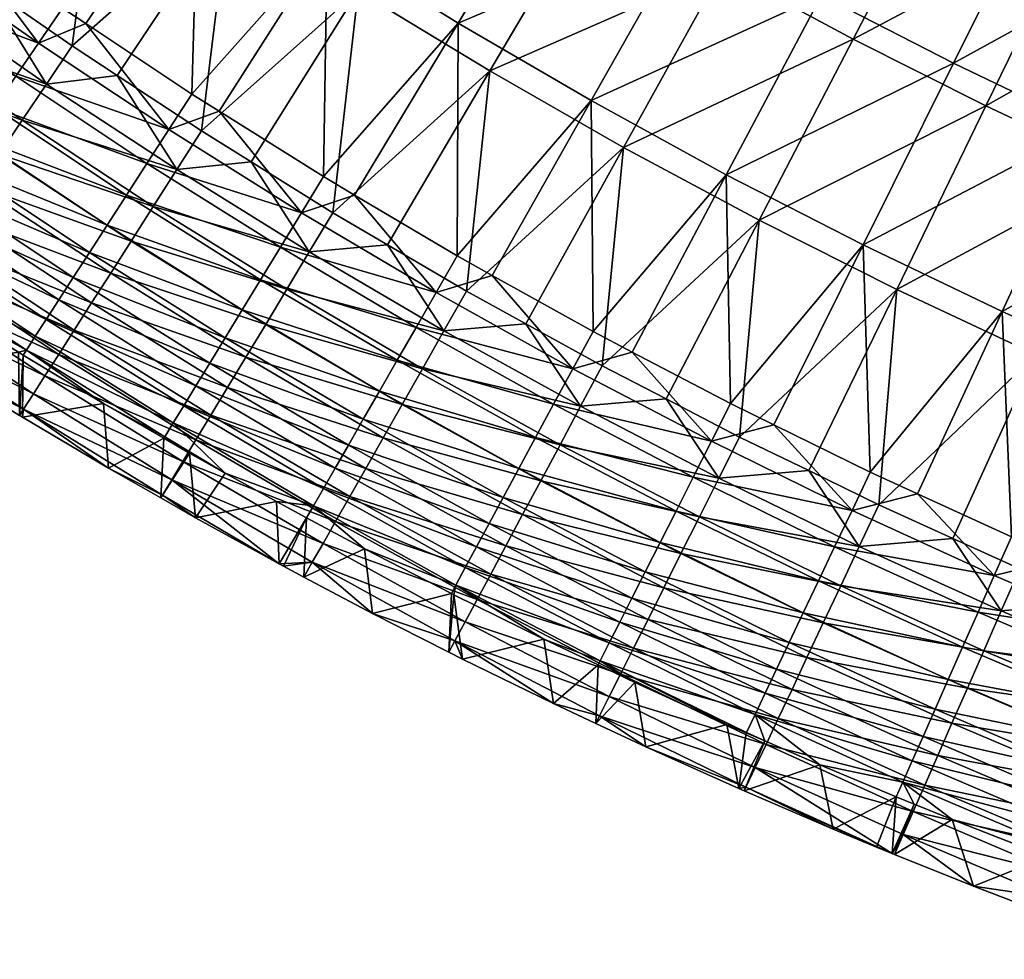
# Model space of a CAD drawing. Extents: x -475 to 475, y -468 to 475.
# Tile 170 of 256: x -255 to -181, y -439 to -369. Entities that reach past the tile are written whole.
import ezdxf

# ---------------------------------------------------------------- set-up
doc = ezdxf.new("R2010")
doc.units = 0
doc.layers.add('ERGO_FEU_VIRTUEL', color=7, linetype='CONTINUOUS')
doc.layers.add('ERGO_FEU_VIRTUEL_1', color=139, linetype='CONTINUOUS')

msp = doc.modelspace()

# ---------------------------------------------------------------- meshes
at = {"layer": 'ERGO_FEU_VIRTUEL'}
mesh = msp.add_polyface(dxfattribs=at)
corners = [(-39.1128, -99.0099, 1648.7653), (-23.9012, -103.7019, 1648.7663), (-27.8979, -105.8124, 1648.7667), (-8.1617, -106.0729, 1648.7668), (7.7549, -106.0729, 1648.7668), (3.795, -109.2989, 1648.7675), (300.0061, -166.3116, 93.5203), (-300.0061, -166.3116, 93.5203), (-311.0496, -162.7261, 96.0298), (-428.2417, -70.2553, 160.7487), (-433.0354, -61.348, 166.9828), (-66.6051, -83.1373, 1648.7618), (-53.4521, -92.1038, 1648.7638), (-57.245, -93.3394, 1648.764), (-362.0636, -138.0575, 113.2949), (-371.239, -131.8702, 117.6253), (-332.381, -154.1682, 102.0193), (-342.614, -149.2226, 105.4806), (-88.1994, -59.8643, 1648.7568), (-78.2744, -72.3106, 1648.7595), (-81.7565, -72.9418, 1648.7596), (-403.655, -103.4979, 137.4827), (-410.5915, -95.5904, 143.017), (-311.0496, -160.4325, 92.7526), (-321.8458, -156.3793, 95.5894), (-321.8458, -158.6729, 98.8665), (-91.5277, -60.2918, 1648.7569), (-380.0023, -125.3067, 122.219), (-388.3535, -118.3722, 127.0724), (-352.5174, -143.8471, 109.2429), (-43.0293, -100.6496, 1648.7656), (-396.2378, -111.099, 132.1628), (-12.1785, -108.7145, 1648.7674), (-433.0354, 81.0135, 266.6195), (-428.2417, 89.9209, 272.8536), (-448.2408, -14.4353, 199.8163), (-449.4632, -4.7539, 206.5921), (-70.2476, -84.0389, 1648.762), (-300.0061, -164.018, 90.2432), (-300.0061, 188.2707, 336.8048), (-446.3864, 43.7178, 240.5167), (-443.9415, 53.2433, 247.1835), (-325.444, -325.2499, 314.9185), (-325.4296, -325.2499, 314.9185), (-325.444, -325.2355, 314.9289), (-437.2523, -52.2471, 173.3523), (-440.8922, -42.985, 179.8348), (-443.9415, -33.5777, 186.4187), (-446.3864, -24.0522, 193.0856), (-96.156, -46.0789, 1648.7538), (-99.3507, -46.3494, 1648.7539), (-101.9706, -31.2649, 1648.7506), (-440.8922, 62.6505, 253.7675), (-437.2523, 71.9127, 260.2499), (-422.8986, -78.9476, 154.6651), (-2.8752, -432.4041, 122.6532), (-2.892, -432.2682, 122.8573), (-2.9057, -432.3747, 122.6459), (-448.2408, 34.1008, 233.786), (-449.4632, 24.4194, 227.0101), (-450.0813, 14.7004, 220.2079), (-332.381, -151.8745, 98.7422), (-417.006, -87.3981, 148.7507), (-450.0813, 4.9652, 213.3944)]
mesh.append_faces([[corners[k] for k in face] for face in [(0, 1, 2, 2), (3, 4, 5, 5), (6, 7, 8, 8), (9, 10, 6, 6), (11, 12, 13, 13), (14, 15, 6, 6), (16, 17, 6, 6), (18, 19, 20, 20), (21, 22, 6, 6), (23, 24, 25, 25), (20, 26, 18, 18), (27, 28, 6, 6), (17, 29, 6, 6), (13, 12, 30, 30), (31, 21, 6, 6), (2, 1, 32, 32), (33, 34, 6, 6), (35, 36, 6, 6), (20, 19, 37, 37), (38, 39, 23, 23), (1, 3, 32, 32), (28, 31, 6, 6), (40, 41, 6, 6), (37, 11, 13, 13), (42, 43, 44, 44), (8, 25, 6, 6), (10, 45, 6, 6), (46, 47, 6, 6), (48, 35, 6, 6), (49, 50, 51, 51), (19, 11, 37, 37), (52, 53, 6, 6), (16, 25, 24, 24), (25, 16, 6, 6), (54, 9, 6, 6), (15, 27, 6, 6), (55, 56, 57, 57), (58, 40, 6, 6), (59, 58, 6, 6), (60, 59, 6, 6), (16, 61, 17, 17), (22, 62, 6, 6), (63, 60, 6, 6), (8, 7, 38, 38), (47, 48, 6, 6), (62, 54, 6, 6), (8, 23, 25, 25), (18, 26, 49, 49), (53, 33, 6, 6), (29, 14, 6, 6), (12, 0, 30, 30), (41, 52, 6, 6), (45, 46, 6, 6), (38, 23, 8, 8), (36, 63, 6, 6), (26, 50, 49, 49), (24, 61, 16, 16), (32, 3, 5, 5), (30, 0, 2, 2)]])
at = {"layer": 'ERGO_FEU_VIRTUEL_1'}
mesh = msp.add_polyface(dxfattribs=at)
corners = [(-221.4637, -353.92, 110.9931), (-229.5526, -366.857, 118.591), (-211.9543, -359.6913, 110.9943), (-219.7097, -372.8297, 118.5923), (-221.4347, -389.307, 126.4732), (-209.7074, -378.5577, 118.5936), (-202.2999, -365.2035, 110.9955), (-192.5151, -370.4566, 110.9967), (-199.5457, -383.998, 118.5947), (-185.412, -356.8, 103.6701), (-194.8489, -351.734, 103.669), (-204.1409, -346.4233, 103.6678), (-213.2879, -340.8679, 103.6666), (-212.1138, -375.0597, 122.1345), (-204.6483, -361.8349, 114.5677), (-194.8924, -367.1744, 114.5689), (-197.0958, -348.495, 107.2831), (-187.7169, -353.6474, 107.2842), (-214.2447, -356.2364, 114.5665), (-206.3443, -343.1123, 107.2819), (-231.8719, -363.1862, 122.1319), (-223.6961, -350.3788, 114.5652), (-222.0726, -369.2596, 122.1332), (-202.0245, -380.6006, 122.1357), (-185.0061, -372.2548, 114.57), (-222.145, -386.6724, 129.9725), (-191.7758, -385.8538, 122.1368), (-215.8248, -358.026, 357.4566), (-207.7504, -359.767, 359.7136), (-214.4476, -355.7239, 354.4786), (-222.4495, -353.9398, 352.1589), (-190.6596, -360.6734, 360.8943), (-198.5599, -359.0907, 358.8463), (-191.8917, -363.0043, 363.9141), (-199.8356, -361.4072, 361.8452), (-206.4168, -357.4649, 356.7251)]
mesh.append_faces([[corners[k] for k in face] for face in [(0, 1, 2, 2), (1, 3, 2, 2), (3, 4, 5, 5), (6, 2, 3, 3), (3, 5, 6, 6), (6, 5, 7, 7), (5, 8, 7, 7), (7, 9, 6, 6), (9, 10, 6, 6), (6, 10, 2, 2), (10, 11, 2, 2), (2, 11, 0, 0), (11, 12, 0, 0), (13, 14, 15, 15), (14, 16, 17, 17), (18, 19, 16, 16), (20, 21, 18, 18), (22, 18, 14, 14), (23, 15, 24, 24), (19, 18, 21, 21), (16, 14, 18, 18), (25, 22, 13, 13), (22, 14, 13, 13), (13, 15, 23, 23), (17, 15, 14, 14), (23, 24, 26, 26), (27, 28, 29, 29), (29, 30, 27, 27), (31, 32, 33, 33), (33, 32, 34, 34), (32, 35, 34, 34), (34, 35, 28, 28), (35, 29, 28, 28)]])
mesh = msp.add_polyface(dxfattribs=at)
corners = [(-192.5151, -370.4566, 110.9967), (-199.5457, -383.998, 118.5947), (-182.5853, -375.4507, 110.9977), (-189.2535, -389.1792, 118.5959), (-172.525, -380.1857, 110.9988), (-178.8308, -394.0725, 118.5969), (-162.3343, -384.6328, 110.9997), (-156.3474, -370.4582, 103.6731), (-166.1612, -366.1549, 103.6721), (-175.8446, -361.607, 103.6711), (-159.7394, -352.0233, 96.6171), (-169.0604, -347.6481, 96.6162), (-185.412, -356.8, 103.6701), (-178.2509, -343.0283, 96.6152), (-194.8489, -351.734, 103.669), (-178.1929, -358.5407, 107.2853), (-171.3218, -344.697, 100.2617), (-162.0443, -349.1586, 100.2626), (-194.8924, -367.1744, 114.5689), (-187.7169, -353.6474, 107.2842), (-185.0061, -372.2548, 114.57), (-168.5386, -363.175, 107.2863), (-191.7758, -385.8538, 122.1368), (-174.9893, -377.0762, 114.571), (-181.3821, -390.8478, 122.1379), (-164.8421, -381.6098, 114.572), (-158.7682, -367.5502, 107.2872), (-176.265, -365.9394, 367.7385), (-168.5821, -367.3063, 369.5043), (-167.4948, -364.9611, 366.4532), (-182.9187, -362.1698, 362.8378), (-190.6596, -360.6734, 360.8943), (-184.0929, -364.5006, 365.8576), (-191.8917, -363.0043, 363.9141), (-175.1343, -363.6086, 364.6978)]
mesh.append_faces([[corners[k] for k in face] for face in [(0, 1, 2, 2), (1, 3, 2, 2), (2, 3, 4, 4), (3, 5, 4, 4), (4, 5, 6, 6), (6, 7, 4, 4), (7, 8, 4, 4), (4, 8, 2, 2), (8, 9, 2, 2), (8, 10, 9, 9), (10, 11, 9, 9), (9, 11, 12, 12), (11, 13, 12, 12), (12, 13, 14, 14), (0, 2, 9, 9), (9, 12, 0, 0), (15, 16, 17, 17), (18, 19, 15, 15), (20, 15, 21, 21), (22, 20, 23, 23), (24, 23, 25, 25), (15, 20, 18, 18), (16, 15, 19, 19), (17, 21, 15, 15), (21, 23, 20, 20), (22, 23, 24, 24), (26, 25, 23, 23), (27, 28, 29, 29), (30, 31, 32, 32), (32, 31, 33, 33), (29, 34, 27, 27), (27, 34, 32, 32), (34, 30, 32, 32)]])
mesh = msp.add_polyface(dxfattribs=at)
corners = [(-257.4285, -366.4666, 126.4683), (-250.9487, -370.9714, 126.4692), (-248.7598, -354.1198, 118.5883), (-267.0974, -359.4865, 126.4668), (-260.4437, -364.3654, 126.4678), (-258.0953, -347.3699, 118.5868), (-266.1261, -372.3083, 133.6468), (-267.7932, -374.6392, 136.4995), (-256.4138, -379.0582, 133.6483), (-264.3431, -369.8046, 131.0031), (-254.6887, -376.5114, 131.0046), (-243.1208, -380.225, 128.6129), (-247.5856, -373.1877, 126.4697), (-252.8622, -373.8205, 128.6115), (-262.4442, -367.157, 128.6101), (-250.9487, -350.2764, 122.1291), (-259.7043, -362.4936, 129.9672), (-261.183, -361.443, 129.967), (-241.4973, -356.8536, 122.1306), (-249.9195, -369.3011, 129.9687), (-251.6735, -368.1354, 129.9684), (-260.2262, -343.4401, 122.1277), (-269.4602, -372.8821, 142.0884), (-258.2693, -377.7616, 139.2582), (-259.6464, -379.776, 142.0899), (-246.8898, -382.1375, 136.616), (-256.7617, -375.5747, 136.6146), (-268.0251, -370.8967, 139.2567), (-245.3532, -379.7633, 134.1708), (-255.1671, -373.2292, 134.1694), (-266.474, -368.7528, 136.6131), (-243.7152, -377.2308, 131.9554), (-253.471, -370.7543, 131.954), (-264.8069, -366.4505, 134.1679), (-263.053, -364.0188, 131.9525), (-247.0783, -348.055, 344.5311), (-255.3845, -345.9544, 341.7934), (-248.6729, -350.2996, 347.4359)]
mesh.append_faces([[corners[k] for k in face] for face in [(0, 1, 2, 2), (3, 4, 5, 5), (5, 4, 2, 2), (4, 0, 2, 2), (6, 7, 8, 8), (9, 6, 10, 10), (6, 8, 10, 10), (11, 12, 13, 13), (12, 1, 13, 13), (1, 0, 13, 13), (13, 0, 14, 14), (0, 4, 14, 14), (11, 13, 10, 10), (10, 13, 9, 9), (13, 14, 9, 9), (15, 16, 17, 17), (18, 19, 20, 20), (17, 21, 15, 15), (18, 20, 15, 15), (20, 16, 15, 15), (22, 23, 24, 24), (25, 23, 26, 26), (23, 27, 26, 26), (28, 26, 29, 29), (26, 30, 29, 29), (31, 29, 32, 32), (29, 33, 32, 32), (17, 16, 34, 34), (34, 16, 32, 32), (16, 20, 32, 32), (20, 19, 32, 32), (34, 32, 33, 33), (35, 36, 37, 37)]])
mesh = msp.add_polyface(dxfattribs=at)
corners = [(-248.7598, -354.1198, 118.5883), (-239.2359, -360.6108, 118.5897), (-230.7992, -347.8897, 110.9918), (-221.4637, -353.92, 110.9931), (-229.5526, -366.857, 118.591), (-247.5856, -373.1877, 126.4697), (-241.2654, -377.3326, 126.4706), (-250.9487, -370.9714, 126.4692), (-237.5544, -379.6498, 126.4711), (-231.437, -383.4493, 126.4719), (-219.7097, -372.8297, 118.5923), (-243.1208, -380.225, 128.6129), (-231.8719, -363.1862, 122.1319), (-239.9462, -375.8496, 129.9701), (-241.9902, -374.5686, 129.9698), (-241.4973, -356.8536, 122.1306), (-232.9736, -344.2765, 114.5639), (-223.6961, -350.3788, 114.5652), (-222.0726, -369.2596, 122.1332), (-229.8135, -382.1246, 129.9715), (-232.1473, -380.7429, 129.9712), (-250.9487, -350.2764, 122.1291), (-249.9195, -369.3011, 129.9687), (-214.2447, -356.2364, 114.5665), (-245.3532, -379.7633, 134.1708), (-255.1671, -373.2292, 134.1694), (-243.7152, -377.2308, 131.9554), (-233.7999, -383.4482, 131.9567), (-253.471, -370.7543, 131.954), (-215.8248, -358.026, 357.4566), (-222.4495, -353.9398, 352.1589), (-223.8846, -356.2275, 355.1264), (-230.6107, -352.0549, 349.7138), (-232.1038, -354.3282, 352.6605), (-238.7575, -350.1126, 347.1956), (-240.2941, -352.3715, 350.1213), (-247.0783, -348.055, 344.5311), (-248.6729, -350.2996, 347.4359)]
mesh.append_faces([[corners[k] for k in face] for face in [(0, 1, 2, 2), (2, 1, 3, 3), (1, 4, 3, 3), (5, 6, 1, 1), (0, 7, 1, 1), (7, 5, 1, 1), (8, 9, 4, 4), (4, 9, 10, 10), (4, 1, 6, 6), (6, 8, 4, 4), (6, 5, 11, 11), (12, 13, 14, 14), (15, 16, 17, 17), (18, 19, 20, 20), (21, 16, 15, 15), (17, 12, 15, 15), (12, 14, 15, 15), (15, 14, 22, 22), (13, 12, 20, 20), (20, 12, 18, 18), (12, 23, 18, 18), (24, 25, 26, 26), (27, 26, 13, 13), (28, 22, 26, 26), (22, 14, 26, 26), (14, 13, 26, 26), (29, 30, 31, 31), (30, 32, 31, 31), (31, 32, 33, 33), (32, 34, 33, 33), (33, 34, 35, 35), (34, 36, 35, 35), (35, 36, 37, 37)]])
mesh = msp.add_polyface(dxfattribs=at)
corners = [(-227.3636, -385.8385, 126.4725), (-221.4347, -389.307, 126.4732), (-219.7097, -372.8297, 118.5923), (-231.437, -383.4493, 126.4719), (-246.5274, -385.5635, 133.6497), (-248.064, -387.9807, 136.5023), (-236.4672, -391.8096, 133.6511), (-244.8749, -382.9734, 131.006), (-234.8871, -389.1765, 131.0073), (-224.7398, -395.1204, 131.0086), (-223.1308, -392.2856, 128.6155), (-233.2056, -386.3849, 128.6142), (-243.1208, -380.225, 128.6129), (-217.0134, -391.7536, 126.4737), (-237.5544, -379.6498, 126.4711), (-241.2654, -377.3326, 126.4706), (-229.8135, -382.1246, 129.9715), (-222.0726, -369.2596, 122.1332), (-222.145, -386.6724, 129.9725), (-236.8441, -388.4556, 136.6174), (-226.6388, -394.4859, 136.6187), (-238.2212, -390.7146, 139.261), (-248.325, -384.3677, 139.2596), (-246.8898, -382.1375, 136.616), (-225.2182, -392.0253, 134.1734), (-235.3655, -386.0239, 134.1721), (-245.3532, -379.7633, 134.1708), (-223.7251, -389.4209, 131.958), (-233.7999, -383.4482, 131.9567), (-243.7152, -377.2308, 131.9554), (-239.9462, -375.8496, 129.9701), (-232.1473, -380.7429, 129.9712), (-219.5212, -388.1404, 129.9728), (-239.4968, -392.8009, 142.0927), (-249.6586, -386.4252, 142.0913)]
mesh.append_faces([[corners[k] for k in face] for face in [(0, 1, 2, 2), (3, 0, 2, 2), (4, 5, 6, 6), (7, 4, 8, 8), (4, 6, 8, 8), (9, 10, 8, 8), (10, 11, 8, 8), (8, 11, 7, 7), (11, 12, 7, 7), (13, 1, 10, 10), (1, 0, 10, 10), (10, 0, 11, 11), (0, 3, 11, 11), (3, 14, 11, 11), (11, 14, 12, 12), (14, 15, 12, 12), (16, 17, 18, 18), (19, 20, 21, 21), (21, 22, 19, 19), (19, 22, 23, 23), (24, 19, 25, 25), (19, 23, 25, 25), (25, 23, 26, 26), (24, 25, 27, 27), (27, 25, 28, 28), (25, 26, 28, 28), (28, 26, 29, 29), (30, 31, 28, 28), (31, 16, 28, 28), (28, 16, 27, 27), (16, 18, 27, 27), (18, 32, 27, 27), (33, 34, 21, 21)]])
mesh = msp.add_polyface(dxfattribs=at)
corners = [(-262.0527, -387.4029, 146.2391), (-263.111, -388.9709, 149.8229), (-251.949, -394.0521, 146.2405), (-250.7893, -392.225, 142.8239), (-260.8495, -385.619, 142.8225), (-270.7358, -378.7396, 142.821), (-259.5014, -383.6192, 139.5624), (-249.4991, -390.1964, 139.5639), (-269.3297, -376.7829, 139.561), (-258.0228, -381.4323, 136.5009), (-248.064, -387.9807, 136.5023), (-267.7932, -374.6392, 136.4995), (-256.4138, -379.0582, 133.6483), (-246.5274, -385.5635, 133.6497), (-254.6887, -376.5114, 131.0046), (-244.8749, -382.9734, 131.006), (-243.1208, -380.225, 128.6129), (-254.3698, -393.7184, 158.5474), (-261.2409, -389.9759, 160.8241), (-264.546, -386.9541, 158.5459), (-263.8502, -385.933, 155.0145), (-253.703, -392.6829, 155.016), (-252.8912, -391.4315, 151.5785), (-263.0095, -384.696, 151.5771), (-262.0237, -383.2575, 148.2754), (-251.9344, -389.9643, 148.2769), (-250.8618, -388.2811, 145.111), (-260.893, -381.6175, 145.1095), (-249.6586, -386.4252, 142.0913), (-259.6464, -379.776, 142.0899), (-258.2693, -377.7616, 139.2582), (-248.325, -384.3677, 139.2596), (-238.2212, -390.7146, 139.261), (-246.8898, -382.1375, 136.616), (-256.7617, -375.5747, 136.6146), (-245.3532, -379.7633, 134.1708), (-240.6565, -394.7, 145.1124), (-239.4968, -392.8009, 142.0927)]
mesh.append_faces([[corners[k] for k in face] for face in [(0, 1, 2, 2), (2, 3, 0, 0), (3, 4, 0, 0), (5, 4, 6, 6), (6, 4, 7, 7), (4, 3, 7, 7), (8, 6, 9, 9), (9, 6, 10, 10), (6, 7, 10, 10), (11, 9, 12, 12), (12, 9, 13, 13), (9, 10, 13, 13), (14, 12, 15, 15), (12, 13, 15, 15), (15, 16, 14, 14), (17, 18, 19, 19), (20, 21, 19, 19), (21, 20, 22, 22), (22, 20, 23, 23), (24, 25, 23, 23), (26, 27, 28, 28), (28, 27, 29, 29), (30, 31, 29, 29), (29, 31, 28, 28), (31, 32, 28, 28), (31, 30, 33, 33), (33, 34, 35, 35), (22, 23, 25, 25), (27, 26, 24, 24), (24, 26, 25, 25), (26, 36, 25, 25), (37, 26, 28, 28)]])
mesh = msp.add_polyface(dxfattribs=at)
corners = [(-199.5457, -383.998, 118.5947), (-209.7074, -378.5577, 118.5936), (-211.302, -394.9055, 126.4744), (-217.0134, -391.7536, 126.4737), (-221.4347, -389.307, 126.4732), (-195.8492, -402.7348, 126.4761), (-190.6016, -405.2966, 126.4767), (-189.2535, -389.1792, 118.5959), (-206.5038, -397.3809, 126.475), (-201.0242, -400.2306, 126.4756), (-214.4476, -400.8053, 131.0098), (-212.9111, -397.9274, 128.6167), (-224.7398, -395.1204, 131.0086), (-202.5608, -403.2956, 128.6179), (-223.1308, -392.2856, 128.6155), (-212.1138, -375.0597, 122.1345), (-219.5212, -388.1404, 129.9728), (-222.145, -386.6724, 129.9725), (-191.7758, -385.8538, 122.1368), (-198.4585, -399.3087, 129.9752), (-201.6911, -397.7256, 129.9749), (-202.0245, -380.6006, 122.1357), (-209.0551, -393.8685, 129.974), (-211.9833, -392.3285, 129.9737), (-191.2539, -402.8492, 129.976), (-213.4909, -395.1202, 131.9593), (-203.1262, -400.546, 131.9604), (-214.926, -397.7679, 134.1747), (-225.2182, -392.0253, 134.1734), (-223.7251, -389.4209, 131.958), (-204.4888, -403.2369, 134.1759), (-217.5353, -402.5881, 139.2636), (-227.958, -396.7881, 139.2623), (-216.2741, -400.2716, 136.6199), (-226.6388, -394.4859, 136.6187)]
mesh.append_faces([[corners[k] for k in face] for face in [(0, 1, 2, 2), (2, 1, 3, 3), (4, 3, 1, 1), (5, 6, 7, 7), (8, 9, 0, 0), (0, 9, 7, 7), (9, 5, 7, 7), (2, 8, 0, 0), (10, 11, 12, 12), (8, 2, 11, 11), (11, 13, 8, 8), (2, 3, 11, 11), (11, 3, 14, 14), (15, 16, 17, 17), (18, 19, 20, 20), (21, 22, 23, 23), (16, 15, 23, 23), (23, 15, 21, 21), (22, 21, 20, 20), (20, 21, 18, 18), (19, 18, 24, 24), (25, 26, 27, 27), (27, 28, 25, 25), (29, 16, 25, 25), (16, 23, 25, 25), (23, 22, 25, 25), (25, 22, 26, 26), (22, 20, 26, 26), (20, 19, 26, 26), (30, 27, 26, 26), (31, 32, 33, 33), (30, 33, 27, 27), (33, 34, 27, 27)]])
mesh = msp.add_polyface(dxfattribs=at)
corners = [(-185.0641, -407.8153, 126.4772), (-180.0629, -410.0892, 126.4777), (-178.8308, -394.0725, 118.5969), (-168.2776, -398.6923, 118.5979), (-174.134, -412.5934, 126.4783), (-189.2535, -389.1792, 118.5959), (-190.6016, -405.2966, 126.4767), (-170.6985, -417.7741, 128.621), (-181.4401, -413.2262, 128.6201), (-182.7447, -416.2193, 131.0132), (-193.4428, -411.3548, 131.0121), (-192.0657, -408.4048, 128.619), (-194.7619, -414.1318, 133.6559), (-183.9769, -419.0252, 133.657), (-181.3821, -390.8478, 122.1379), (-187.7023, -404.4755, 129.9763), (-191.2539, -402.8492, 129.976), (-170.8724, -395.554, 122.1389), (-176.8303, -409.34, 129.9774), (-180.6862, -407.6994, 129.977), (-191.7758, -385.8538, 122.1368), (-164.8421, -381.6098, 114.572), (-169.9882, -412.2617, 129.978), (-192.6021, -405.7128, 131.9616), (-181.9619, -410.5917, 131.9626), (-171.2058, -415.1972, 131.9636), (-172.351, -417.9744, 134.1791), (-183.1796, -413.3402, 134.1781), (-193.9067, -408.4325, 134.177), (-185.412, -418.3619, 139.267), (-196.2551, -413.3822, 139.2659), (-184.3393, -415.9446, 136.6233), (-195.1243, -410.9937, 136.6223)]
mesh.append_faces([[corners[k] for k in face] for face in [(0, 1, 2, 2), (2, 1, 3, 3), (1, 4, 3, 3), (5, 6, 2, 2), (6, 0, 2, 2), (7, 8, 9, 9), (9, 8, 10, 10), (8, 11, 10, 10), (10, 12, 9, 9), (12, 13, 9, 9), (7, 4, 8, 8), (4, 1, 8, 8), (1, 0, 8, 8), (8, 0, 11, 11), (0, 6, 11, 11), (14, 15, 16, 16), (17, 18, 19, 19), (16, 20, 14, 14), (15, 14, 19, 19), (19, 14, 17, 17), (14, 21, 17, 17), (18, 17, 22, 22), (23, 15, 24, 24), (15, 19, 24, 24), (19, 18, 24, 24), (24, 18, 25, 25), (18, 22, 25, 25), (26, 27, 25, 25), (25, 27, 24, 24), (27, 28, 24, 24), (29, 30, 31, 31), (26, 31, 27, 27), (31, 32, 27, 27)]])
mesh = msp.add_polyface(dxfattribs=at)
corners = [(-241.6857, -400.4278, 146.2419), (-240.5696, -398.5863, 142.8253), (-251.949, -394.0521, 146.2405), (-263.111, -388.9709, 149.8229), (-252.9782, -395.6488, 149.8243), (-264.0242, -390.3085, 153.5215), (-253.8479, -397.0009, 153.523), (-242.657, -402.0533, 149.8257), (-264.778, -391.4159, 157.3455), (-254.5727, -398.137, 157.347), (-243.4977, -403.4342, 153.5244), (-261.0235, -394.8263, 159.9685), (-254.8772, -398.6115, 159.3111), (-254.6597, -398.7411, 159.2798), (-248.238, -402.5551, 158.612), (-244.1935, -404.5847, 157.3483), (-250.7893, -392.225, 142.8239), (-243.3818, -399.1594, 155.0174), (-244.0196, -400.2237, 158.5488), (-254.3698, -393.7184, 158.5474), (-248.6004, -397.7192, 159.4676), (-254.6162, -394.1066, 160.1041), (-254.9642, -393.8908, 160.1355), (-261.2409, -389.9759, 160.8241), (-264.546, -386.9541, 158.5459), (-253.703, -392.6829, 155.016), (-242.599, -397.8936, 151.5799), (-252.8912, -391.4315, 151.5785), (-241.6857, -396.3976, 148.2783), (-251.9344, -389.9643, 148.2769), (-265.2564, -392.1204, 160.4485), (-244.0921, -400.3243, 158.9981)]
mesh.append_faces([[corners[k] for k in face] for face in [(0, 1, 2, 2), (3, 4, 2, 2), (2, 4, 0, 0), (3, 5, 4, 4), (5, 6, 4, 4), (4, 6, 7, 7), (5, 8, 6, 6), (8, 9, 6, 6), (6, 9, 10, 10), (11, 12, 9, 9), (9, 8, 11, 11), (12, 13, 9, 9), (13, 14, 9, 9), (14, 15, 9, 9), (1, 16, 2, 2), (17, 18, 19, 19), (18, 20, 19, 19), (20, 21, 19, 19), (21, 22, 19, 19), (22, 23, 19, 19), (24, 25, 19, 19), (25, 17, 19, 19), (26, 25, 27, 27), (28, 27, 29, 29), (30, 23, 11, 11), (23, 22, 11, 11), (11, 22, 12, 12), (22, 21, 12, 12), (12, 21, 13, 13), (21, 20, 13, 13), (14, 13, 20, 20), (20, 31, 14, 14)]])
mesh = msp.add_polyface(dxfattribs=at)
corners = [(-230.1758, -404.6742, 142.8266), (-240.5696, -398.5863, 142.8253), (-241.6857, -400.4278, 146.2419), (-252.9782, -395.6488, 149.8243), (-242.657, -402.0533, 149.8257), (-253.8479, -397.0009, 153.523), (-243.4977, -403.4342, 153.5244), (-232.1763, -408.1844, 149.827), (-254.5727, -398.137, 157.347), (-244.1935, -404.5847, 157.3483), (-235.4525, -409.7227, 157.3495), (-244.3095, -404.786, 158.2155), (-241.7292, -406.2684, 157.9546), (-248.238, -402.5551, 158.612), (-249.4991, -390.1964, 139.5639), (-250.7893, -392.225, 142.8239), (-239.3229, -396.529, 139.5652), (-248.064, -387.9807, 136.5023), (-237.9603, -394.2557, 136.5037), (-236.4672, -391.8096, 133.6511), (-248.6004, -397.7192, 159.4676), (-244.0196, -400.2237, 158.5488), (-244.0921, -400.3243, 158.9981), (-242.1641, -401.4325, 158.8103), (-239.4968, -402.9293, 158.5494), (-232.8867, -405.3768, 155.0187), (-243.3818, -399.1594, 155.0174), (-232.1473, -404.0822, 151.5813), (-242.599, -397.8936, 151.5799), (-253.703, -392.6829, 155.016), (-231.2776, -402.5574, 148.2796), (-241.6857, -396.3976, 148.2783), (-252.8912, -391.4315, 151.5785), (-251.9344, -389.9643, 148.2769), (-240.6565, -394.7, 145.1124), (-230.2773, -400.831, 145.1137), (-229.1757, -398.9031, 142.094), (-239.4968, -392.8009, 142.0927), (-250.8618, -388.2811, 145.111), (-235.6554, -405.0595, 158.1738)]
mesh.append_faces([[corners[k] for k in face] for face in [(0, 1, 2, 2), (3, 4, 2, 2), (5, 6, 4, 4), (4, 6, 7, 7), (8, 9, 6, 6), (9, 10, 6, 6), (11, 12, 9, 9), (9, 13, 11, 11), (12, 10, 9, 9), (14, 15, 16, 16), (15, 1, 16, 16), (17, 14, 18, 18), (14, 16, 18, 18), (17, 18, 19, 19), (20, 21, 22, 22), (22, 21, 23, 23), (21, 24, 23, 23), (25, 24, 26, 26), (24, 21, 26, 26), (27, 26, 28, 28), (26, 29, 28, 28), (30, 28, 31, 31), (28, 32, 31, 31), (33, 34, 31, 31), (34, 35, 31, 31), (36, 34, 37, 37), (34, 38, 37, 37), (10, 12, 39, 39), (39, 12, 24, 24), (13, 22, 11, 11), (22, 23, 11, 11), (11, 23, 12, 12), (23, 24, 12, 12)]])
mesh = msp.add_polyface(dxfattribs=at)
corners = [(-214.4476, -400.8053, 131.0098), (-224.7398, -395.1204, 131.0086), (-226.2619, -397.7968, 133.6524), (-215.8972, -403.5104, 133.6536), (-227.6826, -400.286, 136.505), (-217.2598, -406.0284, 136.5063), (-228.9872, -402.5736, 139.5665), (-240.5696, -398.5863, 142.8253), (-230.1758, -404.6742, 142.8266), (-231.2486, -406.5444, 146.2432), (-241.6857, -400.4278, 146.2419), (-242.657, -402.0533, 149.8257), (-232.1763, -408.1844, 149.827), (-239.3229, -396.529, 139.5652), (-237.9603, -394.2557, 136.5037), (-236.4672, -391.8096, 133.6511), (-234.8871, -389.1765, 131.0073), (-212.9111, -397.9274, 128.6167), (-223.1308, -392.2856, 128.6155), (-233.4085, -406.2684, 157.9546), (-235.6554, -405.0595, 158.1738), (-232.8867, -405.3768, 155.0187), (-239.4968, -402.9293, 158.5494), (-225.2182, -392.0253, 134.1734), (-214.926, -397.7679, 134.1747), (-226.6388, -394.4859, 136.6187), (-236.8441, -388.4556, 136.6174), (-213.4909, -395.1202, 131.9593), (-223.7251, -389.4209, 131.958), (-243.3818, -399.1594, 155.0174), (-232.1473, -404.0822, 151.5813), (-220.6954, -408.4438, 148.2809), (-231.2776, -402.5574, 148.2796), (-242.599, -397.8936, 151.5799), (-241.6857, -396.3976, 148.2783), (-230.2773, -400.831, 145.1137), (-219.7532, -406.703, 145.115), (-218.695, -404.7463, 142.0953), (-229.1757, -398.9031, 142.094), (-240.6565, -394.7, 145.1124), (-238.2212, -390.7146, 139.261), (-227.958, -396.7881, 139.2623), (-239.4968, -392.8009, 142.0927), (-217.5353, -402.5881, 139.2636), (-216.2741, -400.2716, 136.6199)]
mesh.append_faces([[corners[k] for k in face] for face in [(0, 1, 2, 2), (3, 2, 4, 4), (5, 4, 6, 6), (7, 8, 6, 6), (9, 8, 10, 10), (10, 11, 9, 9), (11, 12, 9, 9), (13, 7, 6, 6), (14, 13, 4, 4), (13, 6, 4, 4), (15, 14, 2, 2), (14, 4, 2, 2), (16, 15, 1, 1), (15, 2, 1, 1), (17, 18, 1, 1), (19, 20, 21, 21), (20, 22, 21, 21), (23, 24, 25, 25), (25, 26, 23, 23), (27, 23, 28, 28), (21, 29, 30, 30), (31, 30, 32, 32), (30, 33, 32, 32), (34, 35, 32, 32), (35, 36, 32, 32), (36, 35, 37, 37), (37, 35, 38, 38), (35, 39, 38, 38), (40, 41, 42, 42), (42, 41, 38, 38), (41, 43, 38, 38), (44, 41, 25, 25), (41, 40, 25, 25)]])
mesh = msp.add_polyface(dxfattribs=at)
corners = [(-193.4428, -411.3548, 131.0121), (-192.0657, -408.4048, 128.619), (-204.025, -406.2023, 131.011), (-215.8972, -403.5104, 133.6536), (-205.4021, -408.9507, 133.6548), (-194.7619, -414.1318, 133.6559), (-206.6922, -411.5119, 136.5074), (-195.9796, -416.7218, 136.5086), (-207.8664, -413.8715, 139.569), (-197.0958, -419.1102, 139.5701), (-202.5608, -403.2956, 128.6179), (-190.6016, -405.2966, 126.4767), (-195.8492, -402.7348, 126.4761), (-201.0242, -400.2306, 126.4756), (-206.5038, -397.3809, 126.475), (-203.1262, -400.546, 131.9604), (-198.4585, -399.3087, 129.9752), (-192.6021, -405.7128, 131.9616), (-191.2539, -402.8492, 129.976), (-187.7023, -404.4755, 129.9763), (-181.9619, -410.5917, 131.9626), (-193.9067, -408.4325, 134.177), (-204.4888, -403.2369, 134.1759), (-209.9683, -414.0711, 148.2821), (-199.1108, -419.3962, 148.2833), (-210.7656, -415.6248, 151.5838), (-198.2555, -417.5978, 145.1173), (-209.0696, -412.2872, 145.1162), (-197.2988, -415.598, 142.0976), (-208.0693, -410.3017, 142.0965), (-206.9677, -408.1291, 139.2648), (-196.2551, -413.3822, 139.2659), (-185.412, -418.3619, 139.267), (-184.3393, -415.9446, 136.6233), (-195.1243, -410.9937, 136.6223), (-205.7645, -405.7694, 136.6211), (-183.1796, -413.3402, 134.1781), (-216.2741, -400.2716, 136.6199)]
mesh.append_faces([[corners[k] for k in face] for face in [(0, 1, 2, 2), (3, 4, 2, 2), (2, 4, 0, 0), (4, 5, 0, 0), (4, 6, 5, 5), (6, 7, 5, 5), (6, 8, 7, 7), (8, 9, 7, 7), (1, 10, 2, 2), (11, 12, 1, 1), (1, 12, 10, 10), (12, 13, 10, 10), (13, 14, 10, 10), (15, 16, 17, 17), (16, 18, 17, 17), (18, 19, 17, 17), (20, 21, 17, 17), (21, 22, 17, 17), (17, 22, 15, 15), (23, 24, 25, 25), (26, 27, 28, 28), (28, 27, 29, 29), (30, 31, 29, 29), (29, 31, 28, 28), (31, 32, 28, 28), (33, 31, 34, 34), (31, 30, 34, 34), (34, 30, 35, 35), (36, 34, 21, 21), (34, 35, 21, 21), (21, 35, 22, 22), (35, 37, 22, 22), (27, 26, 23, 23)]])
mesh = msp.add_polyface(dxfattribs=at)
corners = [(-220.652, -412.3877, 146.2445), (-221.5507, -414.0564, 149.8283), (-209.9248, -417.9574, 146.2457), (-226.2619, -397.7968, 133.6524), (-215.8972, -403.5104, 133.6536), (-214.4476, -400.8053, 131.0098), (-204.025, -406.2023, 131.011), (-227.6826, -400.286, 136.505), (-217.2598, -406.0284, 136.5063), (-205.4021, -408.9507, 133.6548), (-206.6922, -411.5119, 136.5074), (-228.9872, -402.5736, 139.5665), (-218.5065, -408.3593, 139.5678), (-207.8664, -413.8715, 139.569), (-219.6372, -410.4886, 142.8278), (-208.9536, -416.0296, 142.829), (-202.5608, -403.2956, 128.6179), (-212.9111, -397.9274, 128.6167), (-211.6064, -417.2789, 156.0138), (-215.6653, -415.3503, 156.3581), (-211.4469, -416.9624, 155.0213), (-222.2465, -411.3064, 155.02), (-222.406, -412.0255, 156.9425), (-210.7656, -415.6248, 151.5838), (-221.5362, -409.983, 151.5825), (-209.9683, -414.0711, 148.2821), (-220.6954, -408.4438, 148.2809), (-219.7532, -406.703, 145.115), (-209.0696, -412.2872, 145.1162), (-208.0693, -410.3017, 142.0965), (-218.695, -404.7463, 142.0953), (-229.1757, -398.9031, 142.094), (-217.5353, -402.5881, 139.2636), (-206.9677, -408.1291, 139.2648), (-205.7645, -405.7694, 136.6211), (-216.2741, -400.2716, 136.6199), (-221.7392, -416.8471, 156.0973)]
mesh.append_faces([[corners[k] for k in face] for face in [(0, 1, 2, 2), (3, 4, 5, 5), (5, 4, 6, 6), (7, 8, 4, 4), (4, 8, 9, 9), (8, 10, 9, 9), (11, 12, 8, 8), (8, 12, 10, 10), (12, 13, 10, 10), (12, 14, 13, 13), (14, 15, 13, 13), (2, 15, 0, 0), (15, 14, 0, 0), (6, 16, 5, 5), (16, 17, 5, 5), (18, 19, 20, 20), (20, 19, 21, 21), (19, 22, 21, 21), (20, 21, 23, 23), (23, 21, 24, 24), (23, 24, 25, 25), (25, 24, 26, 26), (27, 28, 26, 26), (26, 28, 25, 25), (28, 27, 29, 29), (29, 27, 30, 30), (31, 32, 30, 30), (32, 33, 30, 30), (30, 33, 29, 29), (33, 32, 34, 34), (34, 32, 35, 35), (22, 19, 36, 36)]])
mesh = msp.add_polyface(dxfattribs=at)
corners = [(-233.6114, -410.7014, 157.1721), (-228.4798, -413.4216, 156.6921), (-232.9881, -409.594, 153.5257), (-222.319, -415.4804, 153.527), (-222.7684, -416.3289, 156.1807), (-221.7392, -416.8471, 156.0973), (-221.5507, -414.0564, 149.8283), (-232.1763, -408.1844, 149.827), (-220.652, -412.3877, 146.2445), (-228.9872, -402.5736, 139.5665), (-230.1758, -404.6742, 142.8266), (-218.5065, -408.3593, 139.5678), (-219.6372, -410.4886, 142.8278), (-231.2486, -406.5444, 146.2432), (-243.4977, -403.4342, 153.5244), (-235.4525, -409.7227, 157.3495), (-235.1335, -409.8954, 157.3181), (-222.406, -412.0255, 156.9425), (-222.5799, -411.9392, 156.9633), (-222.2465, -411.3064, 155.02), (-229.0742, -408.6001, 157.5477), (-232.8867, -405.3768, 155.0187), (-233.4085, -406.2684, 157.9546), (-221.5362, -409.983, 151.5825), (-232.1473, -404.0822, 151.5813), (-220.6954, -408.4438, 148.2809), (-231.2776, -402.5574, 148.2796), (-219.7532, -406.703, 145.115), (-235.6554, -405.0595, 158.1738)]
mesh.append_faces([[corners[k] for k in face] for face in [(0, 1, 2, 2), (2, 1, 3, 3), (1, 4, 3, 3), (4, 5, 3, 3), (2, 3, 6, 6), (7, 6, 8, 8), (9, 10, 11, 11), (10, 12, 11, 11), (8, 12, 13, 13), (12, 10, 13, 13), (13, 7, 8, 8), (14, 2, 7, 7), (7, 2, 6, 6), (14, 15, 2, 2), (15, 16, 2, 2), (16, 0, 2, 2), (17, 18, 19, 19), (18, 20, 19, 19), (19, 20, 21, 21), (20, 22, 21, 21), (19, 21, 23, 23), (23, 21, 24, 24), (23, 24, 25, 25), (26, 27, 25, 25), (0, 16, 22, 22), (22, 20, 0, 0), (0, 20, 1, 1), (20, 18, 1, 1), (1, 18, 4, 4), (18, 17, 4, 4), (4, 17, 5, 5), (16, 15, 22, 22), (22, 15, 28, 28)]])
mesh = msp.add_polyface(dxfattribs=at)
corners = [(-200.5459, -426.4184, 153.5293), (-208.0259, -423.4101, 154.939), (-201.0677, -426.5334, 154.3861), (-221.7392, -416.8471, 156.0973), (-214.926, -420.1718, 155.5025), (-222.319, -415.4804, 153.527), (-211.4904, -421.0933, 153.5282), (-211.7803, -421.6542, 155.2521), (-199.8501, -424.9512, 149.8307), (-221.5507, -414.0564, 149.8283), (-210.7656, -419.6405, 149.8295), (-209.9248, -417.9574, 146.2457), (-199.0383, -423.2393, 146.2469), (-207.8664, -413.8715, 139.569), (-208.9536, -416.0296, 142.829), (-197.0958, -419.1102, 139.5701), (-198.1251, -421.2827, 142.8302), (-199.8646, -420.9786, 151.5849), (-210.7656, -415.6248, 151.5838), (-199.1108, -419.3962, 148.2833), (-200.5169, -422.3595, 155.1269), (-201.9665, -421.7262, 155.2312), (-200.5024, -422.3307, 155.0224), (-211.4469, -416.9624, 155.0213), (-208.8521, -418.5886, 155.7842), (-211.6064, -417.2789, 156.0138), (-209.9683, -414.0711, 148.2821), (-198.2555, -417.5978, 145.1173), (-215.6653, -415.3503, 156.3581)]
mesh.append_faces([[corners[k] for k in face] for face in [(0, 1, 2, 2), (3, 4, 5, 5), (5, 4, 6, 6), (4, 7, 6, 6), (7, 1, 6, 6), (1, 0, 6, 6), (6, 0, 8, 8), (9, 5, 10, 10), (5, 6, 10, 10), (10, 6, 8, 8), (9, 10, 11, 11), (11, 10, 12, 12), (10, 8, 12, 12), (13, 14, 15, 15), (12, 16, 11, 11), (16, 14, 11, 11), (17, 18, 19, 19), (20, 21, 22, 22), (22, 21, 23, 23), (21, 24, 23, 23), (24, 25, 23, 23), (22, 23, 17, 17), (17, 23, 18, 18), (26, 27, 19, 19), (3, 28, 4, 4), (28, 25, 4, 4), (7, 4, 25, 25), (25, 24, 7, 7), (7, 24, 1, 1), (24, 21, 1, 1), (1, 21, 2, 2), (21, 20, 2, 2)]])
mesh = msp.add_polyface(dxfattribs=at)
corners = [(-200.5459, -426.4184, 153.5293), (-189.6158, -431.3837, 153.5304), (-199.8501, -424.9512, 149.8307), (-188.7896, -429.9741, 149.8317), (-201.0677, -426.5334, 154.3861), (-200.6763, -426.7061, 154.3547), (-194.0227, -429.5559, 153.8539), (-190.7756, -430.9087, 153.6139), (-199.0383, -423.2393, 146.2469), (-188.0358, -428.2478, 146.2479), (-187.166, -426.2768, 142.8313), (-194.7619, -414.1318, 133.6559), (-195.9796, -416.7218, 136.5086), (-183.9769, -419.0252, 133.657), (-197.0958, -419.1102, 139.5701), (-185.1366, -421.6439, 136.5096), (-208.9536, -416.0296, 142.829), (-198.1251, -421.2827, 142.8302), (-186.1948, -424.0611, 139.5712), (-188.8186, -426.0447, 151.586), (-199.8646, -420.9786, 151.5849), (-188.1082, -424.4478, 148.2843), (-199.1108, -419.3962, 148.2833), (-189.2969, -427.1379, 154.2817), (-195.0084, -424.763, 154.6991), (-199.1398, -422.9496, 155.0226), (-200.5024, -422.3307, 155.0224), (-200.5169, -422.3595, 155.1269), (-198.2555, -417.5978, 145.1173), (-187.2965, -422.6207, 145.1184), (-186.3977, -420.5921, 142.0987), (-197.2988, -415.598, 142.0976)]
mesh.append_faces([[corners[k] for k in face] for face in [(0, 1, 2, 2), (2, 1, 3, 3), (4, 5, 0, 0), (5, 6, 0, 0), (6, 7, 0, 0), (7, 1, 0, 0), (8, 2, 9, 9), (2, 3, 9, 9), (9, 10, 8, 8), (11, 12, 13, 13), (12, 14, 15, 15), (16, 17, 14, 14), (14, 17, 18, 18), (17, 10, 18, 18), (10, 17, 8, 8), (19, 20, 21, 21), (21, 20, 22, 22), (23, 24, 19, 19), (19, 24, 20, 20), (24, 25, 20, 20), (20, 25, 26, 26), (25, 27, 26, 26), (28, 29, 22, 22), (22, 29, 21, 21), (29, 28, 30, 30), (30, 28, 31, 31), (6, 5, 24, 24), (24, 5, 25, 25), (5, 4, 25, 25), (25, 4, 27, 27), (1, 7, 23, 23), (7, 6, 23, 23), (23, 6, 24, 24)]])
mesh = msp.add_polyface(dxfattribs=at)
corners = [(-189.6158, -431.3837, 153.5304), (-189.4419, -431.4557, 153.52), (-188.7896, -429.9741, 149.8317), (-183.5275, -433.8305, 153.1026), (-177.6131, -434.7091, 149.8328), (-178.106, -435.903, 152.7374), (-188.0358, -428.2478, 146.2479), (-176.9028, -432.9684, 146.249), (-176.0765, -430.9687, 142.8323), (-187.166, -426.2768, 142.8313), (-175.1778, -428.7385, 139.5722), (-195.9796, -416.7218, 136.5086), (-185.1366, -421.6439, 136.5096), (-183.9769, -419.0252, 133.657), (-173.0903, -423.645, 133.658), (-197.0958, -419.1102, 139.5701), (-186.1948, -424.0611, 139.5712), (-174.1776, -426.2926, 136.5106), (-177.6421, -430.8228, 151.5871), (-188.8186, -426.0447, 151.586), (-176.9753, -429.2116, 148.2854), (-188.1082, -424.4478, 148.2843), (-177.9755, -431.6284, 153.4887), (-185.1076, -428.8506, 153.9791), (-187.9633, -427.6848, 154.1878), (-189.2969, -427.1379, 154.2817), (-184.3393, -415.9446, 136.6233), (-173.4237, -420.6076, 136.6243), (-185.412, -418.3619, 139.267), (-187.2965, -422.6207, 145.1184), (-176.2215, -427.3701, 145.1195), (-175.3663, -425.3127, 142.0997), (-186.3977, -420.5921, 142.0987), (-197.2988, -415.598, 142.0976), (-174.4385, -423.0538, 139.268)]
mesh.append_faces([[corners[k] for k in face] for face in [(0, 1, 2, 2), (1, 3, 2, 2), (2, 3, 4, 4), (3, 5, 4, 4), (6, 2, 7, 7), (2, 4, 7, 7), (7, 8, 6, 6), (8, 9, 6, 6), (9, 8, 10, 10), (11, 12, 13, 13), (13, 12, 14, 14), (15, 16, 12, 12), (12, 16, 17, 17), (16, 9, 10, 10), (18, 19, 20, 20), (20, 19, 21, 21), (22, 23, 18, 18), (18, 23, 19, 19), (23, 24, 19, 19), (24, 25, 19, 19), (26, 27, 28, 28), (29, 30, 21, 21), (21, 30, 20, 20), (30, 29, 31, 31), (31, 29, 32, 32), (32, 33, 28, 28), (28, 34, 32, 32), (25, 24, 0, 0), (0, 24, 1, 1), (24, 23, 1, 1), (1, 23, 3, 3), (23, 22, 3, 3), (3, 22, 5, 5)]])
mesh = msp.add_polyface(dxfattribs=at)
corners = [(-177.6131, -434.7091, 149.8328), (-166.3207, -439.1562, 149.8337), (-165.6393, -437.3868, 146.2499), (-178.106, -435.903, 152.7374), (-176.2215, -436.6226, 152.6122), (-168.8865, -439.2997, 152.1426), (-176.9028, -432.9684, 146.249), (-164.8856, -435.3727, 142.8332), (-176.0765, -430.9687, 142.8323), (-175.1778, -428.7385, 139.5722), (-164.0303, -433.1282, 139.5732), (-163.0881, -430.6534, 136.5116), (-174.1776, -426.2926, 136.5106), (-162.0733, -427.9771, 133.6589), (-173.0903, -423.645, 133.658), (-160.9861, -425.0992, 131.0151), (-171.9306, -420.7959, 131.0141), (-170.6985, -417.7741, 128.621), (-182.7447, -416.2193, 131.0132), (-183.9769, -419.0252, 133.657), (-185.1366, -421.6439, 136.5096), (-186.1948, -424.0611, 139.5712), (-166.3497, -435.3132, 151.588), (-177.6421, -430.8228, 151.5871), (-165.7263, -433.6732, 148.2863), (-176.9753, -429.2116, 148.2854), (-170.539, -434.3918, 153.0087), (-177.845, -431.6715, 153.4782), (-177.9755, -431.6284, 153.4887), (-172.351, -417.9744, 134.1791), (-161.392, -422.3353, 134.18), (-173.4237, -420.6076, 136.6243), (-184.3393, -415.9446, 136.6233), (-162.4067, -424.9829, 136.6253), (-174.4385, -423.0538, 139.268), (-185.412, -418.3619, 139.267), (-176.2215, -427.3701, 145.1195), (-165.016, -431.8173, 145.1204), (-164.2188, -429.7311, 142.1007), (-175.3663, -425.3127, 142.0997), (-186.3977, -420.5921, 142.0987), (-163.349, -427.4577, 139.2689)]
mesh.append_faces([[corners[k] for k in face] for face in [(0, 1, 2, 2), (3, 4, 0, 0), (4, 5, 0, 0), (0, 5, 1, 1), (6, 0, 2, 2), (2, 7, 6, 6), (7, 8, 6, 6), (9, 8, 10, 10), (11, 12, 9, 9), (13, 14, 12, 12), (15, 16, 14, 14), (16, 17, 18, 18), (18, 19, 16, 16), (19, 14, 16, 16), (20, 12, 14, 14), (21, 9, 12, 12), (22, 23, 24, 24), (24, 23, 25, 25), (22, 26, 23, 23), (26, 27, 23, 23), (27, 28, 23, 23), (29, 30, 31, 31), (31, 32, 29, 29), (33, 34, 31, 31), (34, 35, 31, 31), (36, 37, 25, 25), (38, 36, 39, 39), (40, 34, 39, 39), (34, 41, 39, 39), (28, 27, 3, 3), (4, 3, 27, 27), (27, 26, 4, 4), (4, 26, 5, 5)]])

doc.saveas('drawing.dxf')
